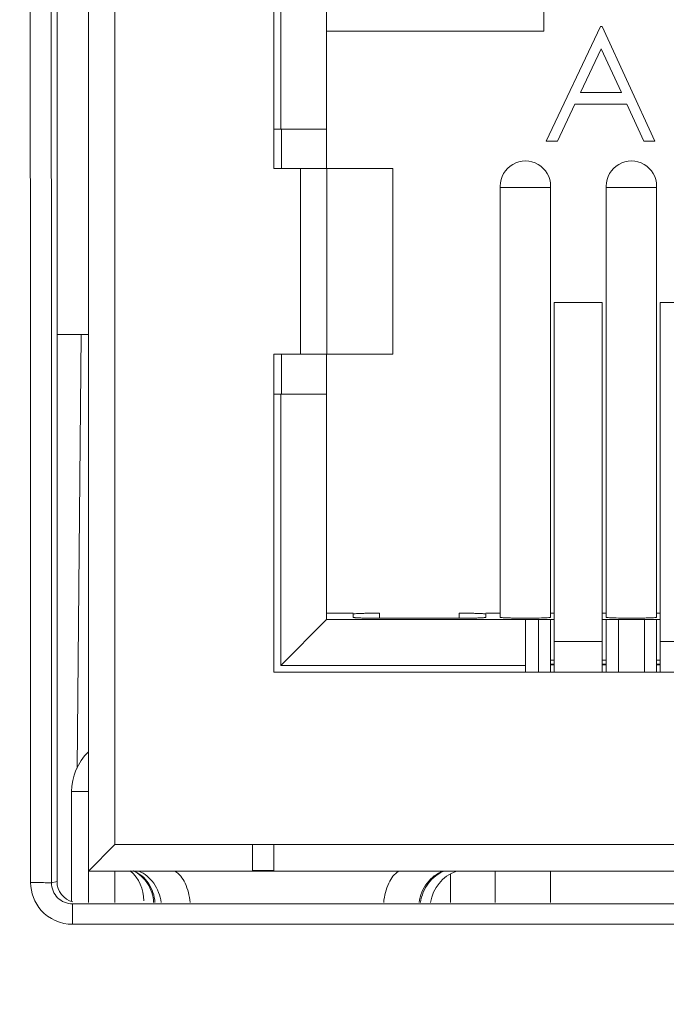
# Model space of a CAD drawing. Header units: centimetres. Extents: x -21 to 21, y -29.7 to 29.7.
# Tile 60 of 75: x 1.413 to 1.722, y 4.987 to 5.459. Entities that reach past the tile are written whole.
import ezdxf

# ---------------------------------------------------------------- set-up
doc = ezdxf.new("R2010")
doc.units = ezdxf.units.CM
doc.header["$MEASUREMENT"] = 0
doc.layers.add('06___PRT_ALL_SURFS', color=7, linetype='Continuous')

msp = doc.modelspace()

# ---------------------------------------------------------------- linework, layer by layer
at = {"layer": '06___PRT_ALL_SURFS', "color": 8, "lineweight": 5}
msp.add_open_spline([(-21.0058, -29.70447), (-21.0058, -29.70447), (20.9942, -29.70447), (20.9942, -29.70447), (20.9942, -29.70447), (20.9942, 29.69554), (20.9942, 29.69554), (20.9942, 29.69554), (-21.0058, 29.69554), (-21.0058, 29.69554), (-21.0058, 29.69554), (-21.0058, -29.70447), (-21.0058, -29.70447)], degree=3, knots=[0, 0, 0, 0, 0.25, 0.25, 0.25, 0.5, 0.5, 0.5, 0.75, 0.75, 0.75, 1, 1, 1, 1], dxfattribs=at)
at = {"layer": '06___PRT_ALL_SURFS', "lineweight": 5}
for points in [[(1.41775, 5.04554), (1.41775, 5.04554), (1.41754, 5.72036), (1.41754, 5.72036)], [(1.42774, 5.04537), (1.42774, 5.04537), (1.42754, 5.72019), (1.42754, 5.72019)], [(1.4304, 5.71519), (1.4304, 5.71519), (1.4304, 5.04604), (1.4304, 5.04604)], [(1.4454, 5.03605), (1.4454, 5.03605), (1.4454, 5.69735), (1.4454, 5.69735)], [(1.4581, 5.69743), (1.4581, 5.69743), (1.4581, 5.06375), (1.4581, 5.06375)], [(1.5343, 5.54381), (1.5343, 5.54381), (1.5343, 5.3876), (1.5343, 5.3876)], [(1.66374, 5.45345), (1.66374, 5.45345), (1.66374, 5.53727), (1.66374, 5.53727)], [(1.5376, 5.53514), (1.5376, 5.53514), (1.5376, 5.40646), (1.5376, 5.40646)], [(1.5596, 5.3876), (1.5596, 5.3876), (1.5596, 5.51314), (1.5596, 5.51314)], [(1.5596, 5.45345), (1.5596, 5.45345), (1.66374, 5.45345), (1.66374, 5.45345)], [(1.66481, 5.40079), (1.66481, 5.40079), (1.69085, 5.45568), (1.69085, 5.45568)], [(1.69085, 5.45568), (1.69085, 5.45568), (1.69155, 5.45568), (1.69155, 5.45568)], [(1.69155, 5.45568), (1.69155, 5.45568), (1.71689, 5.40079), (1.71689, 5.40079)], [(1.69114, 5.44499), (1.69114, 5.44499), (1.68121, 5.42402), (1.68121, 5.42402)], [(1.70082, 5.42402), (1.70082, 5.42402), (1.69114, 5.44499), (1.69114, 5.44499)], [(1.70082, 5.42402), (1.70082, 5.42402), (1.68121, 5.42402), (1.68121, 5.42402)], [(1.67853, 5.41839), (1.67853, 5.41839), (1.67019, 5.40079), (1.67019, 5.40079)], [(1.70342, 5.41839), (1.70342, 5.41839), (1.67853, 5.41839), (1.67853, 5.41839)], [(1.71153, 5.40079), (1.71153, 5.40079), (1.70342, 5.41839), (1.70342, 5.41839)], [(1.5343, 5.40646), (1.5343, 5.40646), (1.5596, 5.40646), (1.5596, 5.40646)], [(1.53801, 5.3876), (1.53801, 5.3876), (1.53801, 5.40646), (1.53801, 5.40646)], [(1.67019, 5.40079), (1.67019, 5.40079), (1.66481, 5.40079), (1.66481, 5.40079)], [(1.71689, 5.40079), (1.71689, 5.40079), (1.71153, 5.40079), (1.71153, 5.40079)], [(1.5343, 5.3876), (1.5343, 5.3876), (1.59137, 5.3876), (1.59137, 5.3876)], [(1.547, 5.2987), (1.547, 5.2987), (1.547, 5.3876), (1.547, 5.3876)], [(1.55962, 5.3876), (1.55962, 5.3876), (1.55962, 5.2987), (1.55962, 5.2987)], [(1.59137, 5.2987), (1.59137, 5.2987), (1.59137, 5.3876), (1.59137, 5.3876)], [(1.64278, 5.17264), (1.64278, 5.17264), (1.64278, 5.37915), (1.64278, 5.37915)], [(1.64335, 5.37852), (1.64335, 5.37852), (1.64504, 5.37852), (1.64504, 5.37852)], [(1.66461, 5.37852), (1.66461, 5.37852), (1.64504, 5.37852), (1.64504, 5.37852)], [(1.66632, 5.37852), (1.66632, 5.37852), (1.66461, 5.37852), (1.66461, 5.37852)], [(1.66691, 5.17264), (1.66691, 5.17264), (1.66691, 5.37915), (1.66691, 5.37915)], [(1.69358, 5.17264), (1.69358, 5.17264), (1.69358, 5.37915), (1.69358, 5.37915)], [(1.69415, 5.37852), (1.69415, 5.37852), (1.69585, 5.37852), (1.69585, 5.37852)], [(1.71541, 5.37852), (1.71541, 5.37852), (1.69585, 5.37852), (1.69585, 5.37852)], [(1.71712, 5.37852), (1.71712, 5.37852), (1.71541, 5.37852), (1.71541, 5.37852)], [(1.71771, 5.17264), (1.71771, 5.17264), (1.71771, 5.37915), (1.71771, 5.37915)], [(1.69158, 5.32347), (1.69158, 5.32347), (1.66858, 5.32347), (1.66858, 5.32347)], [(1.66858, 5.32347), (1.66858, 5.32347), (1.66858, 5.1463), (1.66858, 5.1463)], [(1.69158, 5.1463), (1.69158, 5.1463), (1.69158, 5.32347), (1.69158, 5.32347)], [(1.74238, 5.32347), (1.74238, 5.32347), (1.71938, 5.32347), (1.71938, 5.32347)], [(1.71938, 5.32347), (1.71938, 5.32347), (1.71938, 5.1463), (1.71938, 5.1463)], [(1.4304, 5.30808), (1.4304, 5.30808), (1.4454, 5.30808), (1.4454, 5.30808)], [(1.44011, 5.10039), (1.44011, 5.10039), (1.44192, 5.30808), (1.44192, 5.30808)], [(1.5343, 5.2987), (1.5343, 5.2987), (1.59137, 5.2987), (1.59137, 5.2987)], [(1.5343, 5.2987), (1.5343, 5.2987), (1.5343, 5.1463), (1.5343, 5.1463)], [(1.53801, 5.27946), (1.53801, 5.27946), (1.53801, 5.2987), (1.53801, 5.2987)], [(1.5596, 5.17151), (1.5596, 5.17151), (1.5596, 5.2987), (1.5596, 5.2987)], [(1.5596, 5.27946), (1.5596, 5.27946), (1.5343, 5.27946), (1.5343, 5.27946)], [(1.5376, 5.27946), (1.5376, 5.27946), (1.5376, 5.14951), (1.5376, 5.14951)], [(1.5596, 5.17461), (1.5596, 5.17461), (1.5723, 5.17461), (1.5723, 5.17461)], [(1.5723, 5.17262), (1.5723, 5.17262), (1.5723, 5.17417), (1.5723, 5.17417)], [(1.58499, 5.17461), (1.58499, 5.17461), (1.58499, 5.17217), (1.58499, 5.17217)], [(1.6231, 5.17217), (1.6231, 5.17217), (1.6231, 5.17461), (1.6231, 5.17461)], [(1.6358, 5.17461), (1.6358, 5.17461), (1.64278, 5.17461), (1.64278, 5.17461)], [(1.6358, 5.17417), (1.6358, 5.17417), (1.6358, 5.17262), (1.6358, 5.17262)], [(1.66691, 5.17461), (1.66691, 5.17461), (1.66858, 5.17461), (1.66858, 5.17461)], [(1.69158, 5.17461), (1.69158, 5.17461), (1.69358, 5.17461), (1.69358, 5.17461)], [(1.71771, 5.17461), (1.71771, 5.17461), (1.71938, 5.17461), (1.71938, 5.17461)], [(1.5376, 5.14951), (1.5376, 5.14951), (1.5596, 5.17151), (1.5596, 5.17151)], [(1.5596, 5.17151), (1.5596, 5.17151), (1.66858, 5.17151), (1.66858, 5.17151)], [(1.585, 5.17217), (1.585, 5.17217), (1.6231, 5.17217), (1.6231, 5.17217)], [(1.65485, 5.17222), (1.6561, 5.17222), (1.65734, 5.17222), (1.65859, 5.17224)], [(1.65485, 5.1463), (1.65485, 5.1463), (1.65485, 5.17151), (1.65485, 5.17151)], [(1.66103, 5.17151), (1.66103, 5.17151), (1.66103, 5.1463), (1.66103, 5.1463)], [(1.66691, 5.1463), (1.66691, 5.1463), (1.66691, 5.17151), (1.66691, 5.17151)], [(1.71174, 5.17151), (1.71174, 5.17151), (1.69158, 5.17151), (1.69158, 5.17151)], [(1.69358, 5.17151), (1.69358, 5.17151), (1.69358, 5.1463), (1.69358, 5.1463)], [(1.69947, 5.1463), (1.69947, 5.1463), (1.69947, 5.17151), (1.69947, 5.17151)], [(1.70191, 5.17224), (1.70315, 5.17222), (1.7044, 5.17222), (1.70565, 5.17222)], [(1.70565, 5.17222), (1.70689, 5.17222), (1.70814, 5.17222), (1.70939, 5.17224)], [(1.71938, 5.17151), (1.71938, 5.17151), (1.71177, 5.17151), (1.71177, 5.17151)], [(1.71183, 5.17151), (1.71183, 5.17151), (1.71183, 5.1463), (1.71183, 5.1463)], [(1.71771, 5.17151), (1.71771, 5.17151), (1.71771, 5.1463), (1.71771, 5.1463)], [(1.66858, 5.16098), (1.66858, 5.16098), (1.69158, 5.16098), (1.69158, 5.16098)], [(1.71938, 5.16098), (1.71938, 5.16098), (1.74238, 5.16098), (1.74238, 5.16098)], [(1.66858, 5.15213), (1.66858, 5.15213), (1.66691, 5.15213), (1.66691, 5.15213)], [(1.69358, 5.15213), (1.69358, 5.15213), (1.69158, 5.15213), (1.69158, 5.15213)], [(1.71938, 5.15213), (1.71938, 5.15213), (1.71771, 5.15213), (1.71771, 5.15213)], [(1.5343, 5.1463), (1.5343, 5.1463), (2.182, 5.1463), (2.182, 5.1463)], [(1.5376, 5.14951), (1.5376, 5.14951), (1.65485, 5.14951), (1.65485, 5.14951)], [(1.66691, 5.15021), (1.66691, 5.15021), (1.66858, 5.15021), (1.66858, 5.15021)], [(1.66691, 5.14988), (1.66691, 5.14988), (1.66858, 5.14988), (1.66858, 5.14988)], [(1.69158, 5.15021), (1.69158, 5.15021), (1.69358, 5.15021), (1.69358, 5.15021)], [(1.69158, 5.14988), (1.69158, 5.14988), (1.69358, 5.14988), (1.69358, 5.14988)], [(1.71771, 5.15021), (1.71771, 5.15021), (1.71938, 5.15021), (1.71938, 5.15021)], [(1.71771, 5.14988), (1.71771, 5.14988), (1.71938, 5.14988), (1.71938, 5.14988)], [(1.4454, 5.1082), (1.44027, 5.10318), (1.43739, 5.09632), (1.43739, 5.08915)], [(1.4454, 5.08915), (1.4454, 5.08915), (1.43739, 5.08915), (1.43739, 5.08915)], [(1.43739, 5.08915), (1.43739, 5.08915), (1.43739, 5.03685), (1.43739, 5.03685)], [(1.4454, 5.05105), (1.4454, 5.05105), (1.4581, 5.06375), (1.4581, 5.06375)], [(1.4581, 5.06375), (1.4581, 5.06375), (2.2582, 5.06375), (2.2582, 5.06375)], [(1.52414, 5.0513), (1.52414, 5.0513), (1.52414, 5.06375), (1.52414, 5.06375)], [(1.5343, 5.06375), (1.5343, 5.06375), (1.5343, 5.0513), (1.5343, 5.0513)], [(2.2709, 5.05105), (2.2709, 5.05105), (1.4454, 5.05105), (1.4454, 5.05105)], [(1.4581, 5.03605), (1.4581, 5.03605), (1.4581, 5.05105), (1.4581, 5.05105)], [(1.47197, 5.03689), (1.47197, 5.04235), (1.46962, 5.04755), (1.46552, 5.05117)], [(1.52414, 5.0513), (1.52414, 5.0513), (1.5343, 5.0513), (1.5343, 5.0513)], [(1.62154, 5.05093), (1.6151, 5.04854), (1.61045, 5.04287), (1.60937, 5.03608)], [(1.6189, 5.04971), (1.6189, 5.04971), (1.6189, 5.03605), (1.6189, 5.03605)], [(1.6404, 5.05105), (1.6404, 5.05105), (1.6404, 5.03605), (1.6404, 5.03605)], [(1.66691, 5.03605), (1.66691, 5.03605), (1.66691, 5.05105), (1.66691, 5.05105)], [(1.4228, 5.03226), (1.41965, 5.0358), (1.41775, 5.0408), (1.41775, 5.04554)], [(1.4304, 5.04604), (1.4304, 5.04604), (1.42774, 5.04537), (1.42774, 5.04537)], [(1.4304, 5.04604), (1.4304, 5.04144), (1.43354, 5.03743), (1.43801, 5.03634)], [(2.27855, 5.03539), (2.27855, 5.03539), (1.43774, 5.03539), (1.43774, 5.03539)], [(1.43774, 5.02556), (1.43774, 5.02556), (1.43774, 5.03539), (1.43774, 5.03539)], [(1.43774, 5.02556), (1.43228, 5.02556), (1.42643, 5.02818), (1.4228, 5.03226)], [(2.27855, 5.02556), (2.27855, 5.02556), (1.43774, 5.02556), (1.43774, 5.02556)]]:
    msp.add_open_spline(points, degree=3, dxfattribs=at)
for points, knots in [([(1.66691, 5.37915), (1.66691, 5.38346), (1.66461, 5.38745), (1.66088, 5.3896), (1.65715, 5.39176), (1.65255, 5.39176), (1.64881, 5.3896), (1.64508, 5.38745), (1.64278, 5.38346), (1.64278, 5.37915)], [0, 0, 0, 0, 0.333333, 0.333333, 0.333333, 0.666667, 0.666667, 0.666667, 1, 1, 1, 1]), ([(1.71771, 5.37915), (1.71771, 5.38346), (1.71541, 5.38745), (1.71168, 5.3896), (1.70795, 5.39176), (1.70335, 5.39176), (1.69962, 5.3896), (1.69588, 5.38745), (1.69358, 5.38346), (1.69358, 5.37915)], [0, 0, 0, 0, 0.333333, 0.333333, 0.333333, 0.666667, 0.666667, 0.666667, 1, 1, 1, 1]), ([(1.64278, 5.3785), (1.64278, 5.37851), (1.6428, 5.37851), (1.64282, 5.37851), (1.64287, 5.3785), (1.64289, 5.37851), (1.64292, 5.37851), (1.64298, 5.37852), (1.64304, 5.37852), (1.6431, 5.37852), (1.64319, 5.37852), (1.64327, 5.37852), (1.64335, 5.37852)], [0, 0, 0, 0, 0.25, 0.25, 0.25, 0.5, 0.5, 0.5, 0.75, 0.75, 0.75, 1, 1, 1, 1]), ([(1.66691, 5.37851), (1.66691, 5.37852), (1.66689, 5.37852), (1.66688, 5.37851), (1.66682, 5.3785), (1.6668, 5.37851), (1.66676, 5.37852), (1.66671, 5.37852), (1.66664, 5.37852), (1.66658, 5.37852), (1.66649, 5.37852), (1.66641, 5.37852), (1.66632, 5.37852)], [0, 0, 0, 0, 0.25, 0.25, 0.25, 0.5, 0.5, 0.5, 0.75, 0.75, 0.75, 1, 1, 1, 1]), ([(1.69358, 5.3785), (1.69358, 5.37851), (1.6936, 5.37851), (1.69362, 5.37851), (1.69367, 5.3785), (1.69369, 5.37851), (1.69373, 5.37851), (1.69378, 5.37852), (1.69384, 5.37852), (1.6939, 5.37852), (1.69399, 5.37852), (1.69407, 5.37852), (1.69415, 5.37852)], [0, 0, 0, 0, 0.25, 0.25, 0.25, 0.5, 0.5, 0.5, 0.75, 0.75, 0.75, 1, 1, 1, 1]), ([(1.71771, 5.37851), (1.71771, 5.37852), (1.71769, 5.37852), (1.71768, 5.37851), (1.71762, 5.3785), (1.7176, 5.37851), (1.71756, 5.37852), (1.71751, 5.37852), (1.71744, 5.37852), (1.71738, 5.37852), (1.71729, 5.37852), (1.71721, 5.37852), (1.71712, 5.37852)], [0, 0, 0, 0, 0.25, 0.25, 0.25, 0.5, 0.5, 0.5, 0.75, 0.75, 0.75, 1, 1, 1, 1]), ([(1.58499, 5.17461), (1.58417, 5.17461), (1.58334, 5.17461), (1.58251, 5.1746), (1.58172, 5.1746), (1.58092, 5.17459), (1.58013, 5.17458), (1.5794, 5.17457), (1.57867, 5.17455), (1.57794, 5.17454), (1.57729, 5.17452), (1.57665, 5.17451), (1.57601, 5.17448), (1.57549, 5.17446), (1.57496, 5.17444), (1.57443, 5.17441), (1.57404, 5.1744), (1.57365, 5.17437), (1.57326, 5.17434), (1.57312, 5.17433), (1.57299, 5.17431), (1.57284, 5.1743), (1.57274, 5.17428), (1.57263, 5.17427), (1.57254, 5.17426), (1.57248, 5.17424), (1.57243, 5.17423), (1.57236, 5.17421), (1.57233, 5.1742), (1.5723, 5.17419), (1.5723, 5.17417)], [0, 0, 0, 0, 0.1, 0.1, 0.1, 0.2, 0.2, 0.2, 0.3, 0.3, 0.3, 0.4, 0.4, 0.4, 0.5, 0.5, 0.5, 0.6, 0.6, 0.6, 0.7, 0.7, 0.7, 0.8, 0.8, 0.8, 0.9, 0.9, 0.9, 1, 1, 1, 1]), ([(1.6358, 5.17417), (1.6358, 5.17419), (1.63576, 5.1742), (1.63574, 5.17421), (1.63566, 5.17423), (1.63561, 5.17424), (1.63555, 5.17426), (1.63546, 5.17427), (1.63536, 5.17428), (1.63525, 5.1743), (1.63511, 5.17431), (1.63497, 5.17433), (1.63483, 5.17434), (1.63445, 5.17437), (1.63405, 5.1744), (1.63366, 5.17441), (1.63313, 5.17444), (1.63261, 5.17446), (1.63208, 5.17448), (1.63144, 5.17451), (1.6308, 5.17452), (1.63016, 5.17454), (1.62943, 5.17455), (1.6287, 5.17457), (1.62796, 5.17458), (1.62717, 5.17459), (1.62637, 5.1746), (1.62558, 5.1746), (1.62475, 5.17461), (1.62393, 5.17461), (1.6231, 5.17461)], [0, 0, 0, 0, 0.1, 0.1, 0.1, 0.2, 0.2, 0.2, 0.3, 0.3, 0.3, 0.4, 0.4, 0.4, 0.5, 0.5, 0.5, 0.6, 0.6, 0.6, 0.7, 0.7, 0.7, 0.8, 0.8, 0.8, 0.9, 0.9, 0.9, 1, 1, 1, 1]), ([(1.5723, 5.17262), (1.5723, 5.17259), (1.57233, 5.17258), (1.57236, 5.17257), (1.57243, 5.17255), (1.57248, 5.17254), (1.57254, 5.17253), (1.57263, 5.17251), (1.57274, 5.1725), (1.57284, 5.17249), (1.57299, 5.17247), (1.57312, 5.17246), (1.57326, 5.17245), (1.57365, 5.17241), (1.57404, 5.17239), (1.57443, 5.17237), (1.57496, 5.17234), (1.57549, 5.17232), (1.57601, 5.1723), (1.57665, 5.17228), (1.57729, 5.17226), (1.57794, 5.17225), (1.57867, 5.17223), (1.5794, 5.17222), (1.58013, 5.17221), (1.58093, 5.17219), (1.58172, 5.17219), (1.58252, 5.17218), (1.58334, 5.17218), (1.58417, 5.17217), (1.585, 5.17217)], [0, 0, 0, 0, 0.1, 0.1, 0.1, 0.2, 0.2, 0.2, 0.3, 0.3, 0.3, 0.4, 0.4, 0.4, 0.5, 0.5, 0.5, 0.6, 0.6, 0.6, 0.7, 0.7, 0.7, 0.8, 0.8, 0.8, 0.9, 0.9, 0.9, 1, 1, 1, 1]), ([(1.6231, 5.17217), (1.62393, 5.17217), (1.62475, 5.17218), (1.62558, 5.17218), (1.62637, 5.17219), (1.62717, 5.17219), (1.62796, 5.17221), (1.62869, 5.17222), (1.62943, 5.17223), (1.63016, 5.17225), (1.6308, 5.17226), (1.63144, 5.17228), (1.63208, 5.1723), (1.63261, 5.17232), (1.63313, 5.17234), (1.63366, 5.17237), (1.63405, 5.17239), (1.63445, 5.17241), (1.63483, 5.17245), (1.63497, 5.17246), (1.63511, 5.17247), (1.63525, 5.17249), (1.63536, 5.1725), (1.63546, 5.17251), (1.63555, 5.17253), (1.63561, 5.17254), (1.63566, 5.17255), (1.63574, 5.17257), (1.63576, 5.17258), (1.6358, 5.17259), (1.6358, 5.17262)], [0, 0, 0, 0, 0.1, 0.1, 0.1, 0.2, 0.2, 0.2, 0.3, 0.3, 0.3, 0.4, 0.4, 0.4, 0.5, 0.5, 0.5, 0.6, 0.6, 0.6, 0.7, 0.7, 0.7, 0.8, 0.8, 0.8, 0.9, 0.9, 0.9, 1, 1, 1, 1]), ([(1.64278, 5.17264), (1.64278, 5.17262), (1.64281, 5.17261), (1.64284, 5.1726), (1.64291, 5.17258), (1.64296, 5.17257), (1.64301, 5.17256), (1.6431, 5.17254), (1.6432, 5.17253), (1.6433, 5.17252), (1.64344, 5.1725), (1.64357, 5.17249), (1.6437, 5.17248), (1.64407, 5.17245), (1.64444, 5.17242), (1.64481, 5.1724), (1.64531, 5.17238), (1.64581, 5.17236), (1.64631, 5.17234), (1.64692, 5.17232), (1.64753, 5.1723), (1.64814, 5.17229), (1.64884, 5.17227), (1.64953, 5.17226), (1.65023, 5.17225), (1.65098, 5.17224), (1.65174, 5.17223), (1.6525, 5.17223), (1.65328, 5.17222), (1.65406, 5.17222), (1.65485, 5.17222)], [0, 0, 0, 0, 0.1, 0.1, 0.1, 0.2, 0.2, 0.2, 0.3, 0.3, 0.3, 0.4, 0.4, 0.4, 0.5, 0.5, 0.5, 0.6, 0.6, 0.6, 0.7, 0.7, 0.7, 0.8, 0.8, 0.8, 0.9, 0.9, 0.9, 1, 1, 1, 1]), ([(1.65859, 5.17224), (1.65917, 5.17225), (1.65975, 5.17225), (1.66034, 5.17226), (1.66176, 5.17229), (1.66318, 5.17232), (1.66461, 5.17239)], [0, 0, 0, 0, 0.5, 0.5, 0.5, 1, 1, 1, 1]), ([(1.66461, 5.17239), (1.66509, 5.17241), (1.66558, 5.17245), (1.66606, 5.17248), (1.66632, 5.1725), (1.66657, 5.17252), (1.66682, 5.17259)], [0, 0, 0, 0, 0.5, 0.5, 0.5, 1, 1, 1, 1]), ([(1.66682, 5.17259), (1.66684, 5.17259), (1.66686, 5.1726), (1.66689, 5.17261), (1.6669, 5.17262), (1.66691, 5.17263), (1.66691, 5.17264)], [0, 0, 0, 0, 0.5, 0.5, 0.5, 1, 1, 1, 1]), ([(1.69358, 5.17264), (1.69358, 5.17262), (1.6936, 5.17261), (1.69362, 5.17261), (1.69366, 5.17259), (1.6937, 5.17258), (1.69373, 5.17257), (1.69387, 5.17254), (1.69403, 5.17252), (1.69417, 5.17251)], [0, 0, 0, 0, 0.333333, 0.333333, 0.333333, 0.666667, 0.666667, 0.666667, 1, 1, 1, 1]), ([(1.69417, 5.17251), (1.69428, 5.1725), (1.69439, 5.17249), (1.6945, 5.17248), (1.69496, 5.17244), (1.69543, 5.17241), (1.69589, 5.17239)], [0, 0, 0, 0, 0.5, 0.5, 0.5, 1, 1, 1, 1]), ([(1.69589, 5.17239), (1.6963, 5.17237), (1.69671, 5.17236), (1.69712, 5.17234), (1.69871, 5.17228), (1.70031, 5.17226), (1.70191, 5.17224)], [0, 0, 0, 0, 0.5, 0.5, 0.5, 1, 1, 1, 1]), ([(1.70939, 5.17224), (1.70969, 5.17224), (1.70998, 5.17225), (1.71028, 5.17225), (1.7111, 5.17226), (1.71192, 5.17228), (1.71275, 5.1723)], [0, 0, 0, 0, 0.5, 0.5, 0.5, 1, 1, 1, 1]), ([(1.71275, 5.1723), (1.71299, 5.1723), (1.71324, 5.17231), (1.71349, 5.17232), (1.71413, 5.17234), (1.71477, 5.17236), (1.71541, 5.17239)], [0, 0, 0, 0, 0.5, 0.5, 0.5, 1, 1, 1, 1]), ([(1.71541, 5.17239), (1.71589, 5.17241), (1.71638, 5.17245), (1.71687, 5.17248), (1.71712, 5.1725), (1.71737, 5.17252), (1.71762, 5.17259)], [0, 0, 0, 0, 0.5, 0.5, 0.5, 1, 1, 1, 1]), ([(1.71762, 5.17259), (1.71764, 5.17259), (1.71766, 5.1726), (1.71769, 5.17261), (1.7177, 5.17262), (1.71771, 5.17263), (1.71771, 5.17264)], [0, 0, 0, 0, 0.5, 0.5, 0.5, 1, 1, 1, 1]), ([(1.4767, 5.03607), (1.47649, 5.03925), (1.47551, 5.04246), (1.47375, 5.04518), (1.47206, 5.04777), (1.46965, 5.04993), (1.46689, 5.05121)], [0, 0, 0, 0, 0.5, 0.5, 0.5, 1, 1, 1, 1]), ([(1.47734, 5.03607), (1.47707, 5.03929), (1.47603, 5.04252), (1.47419, 5.04525), (1.47243, 5.04784), (1.46995, 5.04998), (1.46712, 5.05121)], [0, 0, 0, 0, 0.5, 0.5, 0.5, 1, 1, 1, 1]), ([(1.46958, 5.05109), (1.47244, 5.04993), (1.47493, 5.0478), (1.47675, 5.04524), (1.47867, 5.04252), (1.47982, 5.03933), (1.48026, 5.03609)], [0, 0, 0, 0, 0.5, 0.5, 0.5, 1, 1, 1, 1]), ([(1.49415, 5.03608), (1.49386, 5.03926), (1.49315, 5.0424), (1.49173, 5.04534), (1.49061, 5.04764), (1.48906, 5.04981), (1.48692, 5.05109)], [0, 0, 0, 0, 0.5, 0.5, 0.5, 1, 1, 1, 1]), ([(1.58694, 5.03608), (1.58723, 5.03926), (1.58794, 5.0424), (1.58937, 5.04534), (1.59048, 5.04764), (1.59203, 5.04981), (1.59418, 5.05109)], [0, 0, 0, 0, 0.5, 0.5, 0.5, 1, 1, 1, 1]), ([(1.61536, 5.05109), (1.61239, 5.04997), (1.60972, 5.0479), (1.60776, 5.04534), (1.60569, 5.04264), (1.6044, 5.03939), (1.60392, 5.03608)], [0, 0, 0, 0, 0.5, 0.5, 0.5, 1, 1, 1, 1]), ([(1.60459, 5.03608), (1.60506, 5.03939), (1.60636, 5.04264), (1.60842, 5.04534), (1.61039, 5.0479), (1.61305, 5.04997), (1.61602, 5.05109)], [0, 0, 0, 0, 0.5, 0.5, 0.5, 1, 1, 1, 1]), ([(1.41775, 5.04554), (1.42006, 5.04554), (1.42241, 5.04563), (1.4247, 5.04549), (1.42541, 5.04545), (1.42613, 5.04538), (1.42688, 5.04544), (1.42718, 5.04546), (1.42749, 5.0455), (1.42774, 5.04537)], [0, 0, 0, 0, 0.333333, 0.333333, 0.333333, 0.666667, 0.666667, 0.666667, 1, 1, 1, 1]), ([(1.43774, 5.03539), (1.43519, 5.03539), (1.43253, 5.03645), (1.43067, 5.03831), (1.42881, 5.04017), (1.42774, 5.04283), (1.42774, 5.04537)], [0, 0, 0, 0, 0.5, 0.5, 0.5, 1, 1, 1, 1])]:
    msp.add_open_spline(points, degree=3, knots=knots, dxfattribs=at)

doc.saveas('drawing.dxf')
